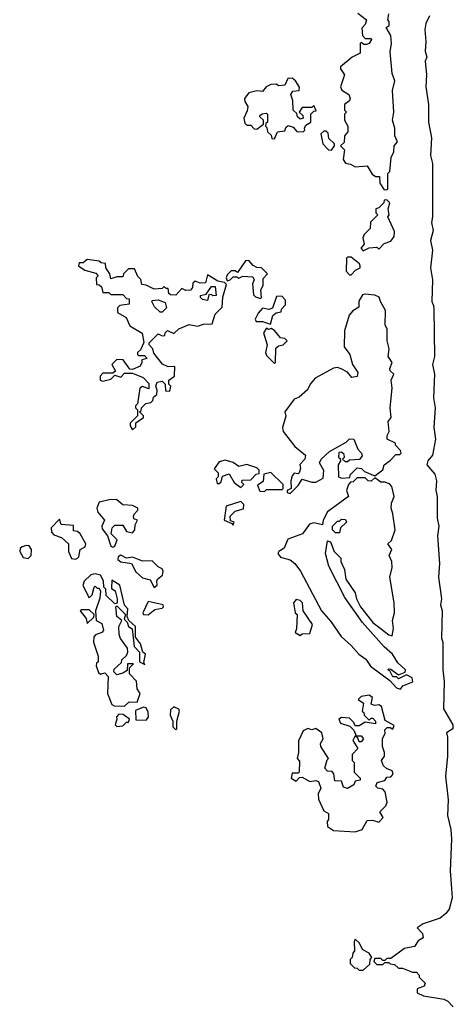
# Model space of a CAD drawing. Extents: x 2673034 to 2765626, y 830478 to 954748.
# Tile 47 of 126: x 2716202 to 2718402, y 835357 to 840355. Entities that reach past the tile are written whole.
import ezdxf

# ---------------------------------------------------------------- set-up
doc = ezdxf.new("R2010")
doc.units = 0

msp = doc.modelspace()

# ---------------------------------------------------------------- linework, layer by layer
at = {"layer": '0CON05XD'}
for points in [[(2717918.3, 840388.3), (2717962.5, 840355), (2717955, 840330), (2717938.3, 840311.7), (2717942.5, 840275), (2717955, 840260), (2717985, 840260), (2717987.5, 840255), (2717976.4, 840233.6), (2717961.7, 840228.3), (2717948.3, 840228.3), (2717935, 840240), (2717930, 840235), (2717930, 840185), (2717890, 840165), (2717830, 840115), (2717830, 840105), (2717850, 840075), (2717830, 840015), (2717837, 839997), (2717872.5, 839975), (2717878.8, 839955), (2717876.2, 839943.8), (2717850, 839925), (2717850, 839895), (2717860, 839885), (2717850, 839875), (2717850, 839845), (2717867.5, 839815), (2717867.5, 839785), (2717850, 839765), (2717848.3, 839731.7), (2717830, 839715), (2717850, 839695), (2717843.3, 839645), (2717855, 839627.5), (2717881.7, 839621.7), (2717905, 839607.5), (2717965, 839612.5), (2717990.7, 839570.7), (2718008.3, 839558.3), (2718028.3, 839558.3), (2718030, 839525), (2718051.7, 839491.7)], [(2718051.7, 839491.7), (2718065, 839492.5), (2718070, 839495), (2718070, 839575), (2718080, 839585), (2718086.7, 839655), (2718100, 839685), (2718103.3, 839715), (2718120, 839735), (2718106, 839765), (2718105.6, 839805), (2718093.3, 839845), (2718101.2, 839885), (2718094.3, 839995), (2718105.7, 840045), (2718092.7, 840082.7), (2718082.7, 840192.7), (2718089.2, 840235), (2718086, 840275), (2718062.5, 840315), (2718077.5, 840325), (2718077.5, 840345), (2718070, 840355), (2718076, 840385)], [(2718282.5, 840375), (2718262.5, 840335), (2718257.5, 840305), (2718263.3, 840245), (2718260, 840195), (2718267.5, 840165), (2718260, 840145), (2718266.7, 840075), (2718263.3, 840015), (2718276.7, 839925), (2718276.7, 839835), (2718292.5, 839755), (2718287.5, 839665), (2718297.5, 839625), (2718296.2, 839455)], [(2717495, 839750), (2717510, 839785), (2717548.3, 839791.7), (2717553, 839807), (2717565, 839817.5), (2717590, 839810), (2717608.3, 839788.3), (2717640, 839785), (2717650, 839795), (2717647.5, 839805), (2717655, 839820), (2717680, 839835), (2717680, 839875), (2717695, 839890), (2717707, 839893), (2717695, 839920), (2717685, 839910), (2717635, 839910), (2717620, 839885), (2717638.3, 839868.3), (2717640, 839855), (2717625, 839850), (2717611.7, 839861.7), (2717608.3, 839878.3), (2717590, 839895), (2717587.5, 839945), (2717577.5, 839975), (2717588.3, 839991.7), (2717620, 839995), (2717621.7, 840011.7), (2717602.5, 840045), (2717585, 840057.5), (2717563.6, 840056.4), (2717547, 840023), (2717515, 840020), (2717505, 840027.5), (2717476.7, 840026.7), (2717452.5, 840015), (2717435, 839990), (2717405, 839993.3), (2717365, 839983.3), (2717343.3, 839955), (2717345, 839940), (2717360, 839915), (2717357, 839893), (2717340, 839855), (2717345, 839830), (2717355, 839820), (2717375, 839820), (2717391.7, 839801.7), (2717405, 839800), (2717440, 839825), (2717440, 839845), (2717421.7, 839861.7), (2717421.7, 839868.3), (2717433, 839877), (2717455, 839880), (2717460, 839875), (2717460, 839835), (2717451.7, 839828.3), (2717450, 839815), (2717457, 839807), (2717460, 839785), (2717478.3, 839768.3), (2717481.7, 839751.7), (2717495, 839750)], [(2717785, 839692.5), (2717800, 839715), (2717800, 839725), (2717771.7, 839751.7), (2717768.3, 839778.3), (2717755, 839790), (2717745, 839790), (2717730, 839775), (2717740, 839725), (2717770, 839695), (2717785, 839692.5)], [(2717945, 839182.5), (2717975, 839197.5), (2718015, 839200), (2718025, 839190), (2718051.7, 839218.3), (2718085, 839230), (2718102.5, 839255), (2718105, 839280), (2718070, 839355), (2718077.5, 839365), (2718072.5, 839395), (2718080, 839425), (2718065, 839440), (2718051.7, 839438.3), (2718050, 839425), (2718025, 839400), (2718010, 839395), (2718010, 839375), (2718020, 839365), (2717983, 839327), (2717980, 839295), (2717950, 839265), (2717943, 839247), (2717950, 839215), (2717932.5, 839195), (2717945, 839182.5)], [(2718296.2, 839455), (2718297.5, 839355), (2718292.5, 839325), (2718300, 839285), (2718287.5, 839235), (2718297.5, 839185), (2718287.5, 839095), (2718296.7, 839035), (2718293.3, 838925), (2718302.5, 838905), (2718303.3, 838885), (2718307.5, 838645), (2718297.5, 838605), (2718307.5, 838555), (2718302.5, 838435), (2718310, 838385), (2718303.3, 838285), (2718312.5, 838225), (2718297.5, 838145), (2718272.5, 838115), (2718267.5, 838095), (2718308.3, 838048.3), (2718316.7, 838015), (2718313.3, 837965), (2718320, 837935), (2718320, 837825), (2718328.8, 837785), (2718322.5, 837735), (2718332.5, 837595), (2718327.5, 837525), (2718342.5, 837415), (2718337.5, 837385), (2718346.7, 837355), (2718342.5, 837215), (2718350, 837195), (2718350, 837055), (2718356.7, 836995), (2718353, 836857), (2718400, 836775), (2718400, 836755), (2718367.5, 836735), (2718373, 836713), (2718373.3, 836615), (2718363.3, 836515), (2718376.2, 836395), (2718373.3, 836315), (2718390, 836245), (2718393.3, 836195), (2718386.7, 836035), (2718393.3, 835945), (2718397, 835897), (2718380.7, 835839.3), (2718365, 835817.5), (2718336.1, 835793.9), (2718250, 835765), (2718220, 835745), (2718247, 835717), (2718250, 835695), (2718225, 835680), (2718205, 835650), (2718155, 835640), (2718085, 835590), (2718065, 835590), (2718055, 835580), (2718045, 835580), (2718035, 835590), (2718005, 835590), (2718000, 835575), (2718015, 835560), (2718045, 835560), (2718055, 835570), (2718075, 835570), (2718083, 835563), (2718105, 835560), (2718125, 835540), (2718145, 835540), (2718195, 835520), (2718215, 835520), (2718230, 835505), (2718230, 835495), (2718260, 835465), (2718255, 835450), (2718220, 835435), (2718220, 835415), (2718250.7, 835400.7), (2718355, 835383.3), (2718375, 835372.5), (2718402.5, 835345)], [(2716775, 838272.5), (2716791.7, 838288.3), (2716791.7, 838308.3), (2716830, 838335), (2716830, 838345), (2716810, 838365), (2716818.3, 838371.7), (2716820, 838385), (2716843, 838407), (2716868.3, 838411.7), (2716878.3, 838421.7), (2716881.7, 838438.3), (2716898.3, 838451.7), (2716900, 838475), (2716892.5, 838495), (2716900, 838515), (2716925, 838520), (2716940, 838505), (2716941.7, 838471.7), (2716965, 838470), (2716970, 838495), (2716960, 838505), (2716960, 838525), (2716987.5, 838545), (2716990, 838595), (2716955, 838592.5), (2716927, 838607), (2716883, 838663), (2716877.5, 838685), (2716860, 838705), (2716860, 838715), (2716905, 838760), (2716925, 838750), (2716938.3, 838751.7), (2716940, 838765), (2716953, 838777), (2716985, 838762.5), (2717010, 838785), (2717063, 838807), (2717105, 838800), (2717135, 838810), (2717178.3, 838811.7), (2717195, 838860), (2717230, 838895), (2717233.6, 838946.4), (2717251.7, 839011.7), (2717241.7, 839021.7), (2717208.3, 839028.3), (2717155, 839060), (2717145, 839020), (2717118.3, 839018.3), (2717093, 839027), (2717081.7, 839018.3), (2717080, 838995), (2717068.3, 838981.7), (2717045, 838980), (2717025, 838990), (2716995, 838957.5), (2716968.3, 838958.3), (2716960, 838965), (2716955, 838990), (2716945, 838990), (2716935, 839000), (2716925, 838990), (2716885, 838987.5), (2716845, 839007.5), (2716821.7, 839011.7), (2716817, 839037), (2716801.7, 839051.7), (2716785, 839090), (2716755, 839090), (2716730, 839065), (2716725, 839050), (2716695, 839050), (2716665, 839040), (2716660, 839065), (2716640, 839095), (2716638.3, 839118.3), (2716615, 839120), (2716605, 839130), (2716545, 839137.5), (2716525, 839120), (2716505, 839120), (2716500, 839105), (2716533, 839083), (2716588.3, 839068.3), (2716600, 839055), (2716590, 839045), (2716591.7, 839011.7), (2716605, 839010), (2716618.3, 838998.3), (2716625, 838970), (2716655, 838970), (2716665, 838960), (2716725, 838960), (2716745, 838940), (2716758.3, 838938.3), (2716758.3, 838911.7), (2716710, 838905), (2716698.3, 838891.7), (2716698.3, 838868.3), (2716743, 838843), (2716760.7, 838800.7), (2716823.6, 838763.6), (2716833, 838717), (2716815, 838680), (2716800, 838665), (2716800, 838655), (2716805, 838650), (2716835, 838650), (2716850, 838635), (2716821.7, 838628.3), (2716822.5, 838615), (2716813, 838597), (2716775, 838580), (2716761.7, 838581.7), (2716728.3, 838628.3), (2716695, 838630), (2716670, 838605), (2716688.3, 838571.7), (2716675, 838560), (2716625, 838560), (2716610, 838545), (2716610, 838525), (2716625, 838520), (2716665, 838530), (2716685, 838550), (2716715, 838540), (2716735, 838560), (2716775, 838560), (2716828.3, 838538.3), (2716858.3, 838508.3), (2716858.3, 838481.7), (2716825, 838492.5), (2716812.5, 838485), (2716800, 838405), (2716790, 838395), (2716790, 838385), (2716800, 838375), (2716800, 838345), (2716763.6, 838306.4), (2716763.3, 838293.3), (2716775, 838272.5)], [(2717425, 838940), (2717430, 838945), (2717426.4, 838983.6), (2717437.5, 839005), (2717438.3, 839041.7), (2717460, 839065), (2717430, 839095), (2717405, 839097.5), (2717386.7, 839106.7), (2717365, 839132.5), (2717348.3, 839131.7), (2717308.3, 839071.7), (2717295, 839080), (2717275, 839080), (2717255, 839060), (2717250, 839045), (2717255, 839030), (2717270, 839035), (2717285, 839050), (2717305, 839050), (2717315, 839042.5), (2717335, 839052.5), (2717385, 839050), (2717392.5, 839035), (2717383.3, 839015), (2717388.3, 838958.3), (2717398.3, 838948.3), (2717425, 838940)], [(2717885, 839060), (2717907, 839083), (2717930, 839095), (2717930, 839105), (2717926.4, 839116.4), (2717885, 839150), (2717865, 839150), (2717860, 839145), (2717858.3, 839078.3), (2717875, 839060), (2717885, 839060)], [(2717155, 838930), (2717130, 838935), (2717120, 838945), (2717120, 838955), (2717148.3, 838961.7), (2717175, 839000), (2717195, 839000), (2717200, 838955), (2717182.5, 838952.5), (2717175, 838960), (2717161.7, 838958.3), (2717155, 838930)], [(2716925, 838870), (2716915, 838870), (2716887, 838897), (2716872.5, 838925), (2716875, 838930), (2716905, 838932.5), (2716940, 838920), (2716947, 838893), (2716925, 838870)], [(2717475, 838810), (2717487, 838853), (2717503, 838867), (2717528.3, 838871.7), (2717530, 838885), (2717551.7, 838908.3), (2717551.7, 838931.7), (2717531.7, 838951.7), (2717505, 838950), (2717485, 838890), (2717466.7, 838883.3), (2717435, 838890), (2717412.5, 838865), (2717397.5, 838835), (2717403, 838823), (2717435, 838822.5), (2717475, 838810)], [(2717575, 837950), (2717615, 837990), (2717635, 838022.5), (2717685, 838006.7), (2717705, 838006.7), (2717743, 838027), (2717746.1, 838066.1), (2717723.3, 838105), (2717732.5, 838125), (2717775, 838162.5), (2717858.8, 838211.2), (2717875, 838227.5), (2717897.5, 838225), (2717917.5, 838175), (2717937.5, 838155), (2717939.3, 838140.7), (2717927, 838123), (2717875, 838120), (2717865, 838110), (2717855, 838110), (2717840, 838125), (2717850, 838135), (2717848.3, 838148.3), (2717835, 838160), (2717821.7, 838158.3), (2717820, 838135), (2717828.3, 838128.3), (2717830, 838115), (2717817.5, 838095), (2717820, 838035), (2717835, 838027.5), (2717878.3, 838031.7), (2717880, 838045), (2717915, 838080), (2717937, 838077), (2717951.7, 838061.7), (2718005, 838040), (2718045, 838070), (2718052.5, 838095), (2718083, 838117), (2718111.7, 838148.3), (2718131.7, 838148.3), (2718137.5, 838155), (2718135, 838167.5), (2718110, 838195), (2718110, 838205), (2718067.5, 838225), (2718067.5, 838245), (2718076.7, 838265), (2718072.5, 838315), (2718087.5, 838335), (2718082.5, 838385), (2718092.5, 838485), (2718087.5, 838525), (2718100, 838555), (2718083, 838573), (2718080, 838585), (2718092.5, 838615), (2718072.5, 838645), (2718077.5, 838685), (2718067.5, 838725), (2718067.5, 838785), (2718057.5, 838805), (2718059.3, 838879.3), (2718032.5, 838925), (2718027, 838947), (2718005, 838957.5), (2717955, 838962.5), (2717941.7, 838958.3), (2717923.6, 838926.4), (2717922.5, 838895), (2717892.7, 838877.3), (2717874.4, 838855.6), (2717850.8, 838775), (2717848, 838695), (2717878, 838655), (2717886.1, 838623.9), (2717891.2, 838605), (2717918, 838565), (2717915, 838543.3), (2717888.3, 838538.3), (2717866, 838566), (2717833.6, 838583.6), (2717815, 838590), (2717795, 838586.7), (2717701.2, 838535), (2717676.7, 838505), (2717663.3, 838476.7), (2717621.2, 838438.8), (2717595, 838428.8), (2717547.5, 838365), (2717552.5, 838342.5), (2717536.7, 838285), (2717540, 838265), (2717598.3, 838188.3), (2717652.5, 838145), (2717650, 838125), (2717623, 838097), (2717627, 838077), (2717620, 838055), (2717615, 838050), (2717595, 838052.5), (2717585, 838040), (2717577.5, 838015), (2717580, 837975), (2717560, 837965), (2717560, 837955), (2717575, 837950)], [(2717495, 838610), (2717500, 838615), (2717502.5, 838687.5), (2717515, 838700), (2717540, 838705), (2717560, 838725), (2717547, 838737), (2717525, 838740), (2717495, 838777.5), (2717478.3, 838788.3), (2717465, 838782.5), (2717455, 838790), (2717440, 838765), (2717457.5, 838705), (2717450, 838665), (2717455, 838650), (2717495, 838610)], [(2717325, 837980), (2717340, 837995), (2717330, 838005), (2717331.7, 838018.3), (2717375, 838020), (2717401.7, 838048.3), (2717418.3, 838051.7), (2717418.3, 838068.3), (2717405, 838080), (2717355, 838097.5), (2717315, 838087.5), (2717285, 838107.5), (2717245, 838120), (2717215, 838110), (2717190, 838075), (2717210, 838055), (2717210, 838035), (2717200, 838025), (2717205, 838000), (2717215, 838000), (2717225, 838010), (2717231.7, 838038.3), (2717265, 838050), (2717290, 838005), (2717325, 837980)], [(2717445, 837960), (2717455, 837970), (2717535, 837970), (2717540, 837975), (2717540, 837995), (2717477, 838057), (2717441.7, 838048.3), (2717438.3, 838011.7), (2717408.3, 837991.7), (2717421.7, 837961.7), (2717445, 837960)], [(2718135, 836957.5), (2718146.4, 836973.6), (2718196.4, 836993.6), (2718193.3, 837015), (2718165, 837030), (2718125, 837010), (2718115, 837020), (2718095, 837020), (2718080, 837050), (2718070, 837055), (2718075, 837060), (2718085, 837057.5), (2718125, 837030), (2718157.5, 837042.5), (2718160, 837055), (2718121.2, 837091.2), (2718094, 837135), (2718051.7, 837171.7), (2717942.5, 837295), (2717851.9, 837421.9), (2717770.8, 837580.8), (2717754.5, 837645), (2717765, 837710), (2717780, 837705), (2717797.5, 837655), (2717831.7, 837621.7), (2717832.5, 837605), (2717850, 837565), (2717857.5, 837515), (2717903.8, 837445), (2717911.4, 837415), (2717931.9, 837375), (2717994.6, 837294.6), (2718075, 837232), (2718091.7, 837228.3), (2718098.8, 837265), (2718093.3, 837305), (2718104, 837345), (2718103.3, 837395), (2718080, 837525), (2718092.5, 837575), (2718090, 837605), (2718077.5, 837635), (2718090, 837665), (2718070, 837695), (2718088.3, 837711.7), (2718106.7, 837765), (2718096.1, 837846.1), (2718086.7, 837875), (2718088.3, 837901.7), (2718103.3, 837935), (2718090, 837985), (2718078.3, 837998.3), (2718055, 838007.5), (2718035, 838007.5), (2718005, 838030), (2717985, 838012.5), (2717970, 838015), (2717955, 838030), (2717915, 838030), (2717895, 838010), (2717881.7, 838008.3), (2717870, 837995), (2717860, 837965), (2717870, 837935), (2717765, 837857.5), (2717742.5, 837815), (2717738.3, 837791.7), (2717695, 837801.2), (2717672.5, 837795), (2717636.7, 837745), (2717562.5, 837717.5), (2717545, 837672.5), (2717517.5, 837655), (2717512.5, 837645), (2717525, 837627.5), (2717575, 837614), (2717598.6, 837595), (2717626.9, 837555), (2717734.5, 837354.5), (2717780.8, 837300.8), (2717834.2, 837225), (2717885, 837178.8), (2717923.7, 837133.7), (2717959.2, 837109.2), (2717983, 837073), (2718081.2, 837001.2), (2718115, 836963.8), (2718135, 836957.5)], [(2716675, 837677.5), (2716685, 837682.5), (2716697.5, 837715), (2716666.1, 837746.1), (2716671.2, 837775), (2716685, 837790), (2716725, 837790), (2716745, 837757.5), (2716775, 837750), (2716787.5, 837765), (2716788.3, 837791.7), (2716800, 837815), (2716781.7, 837821.7), (2716780, 837835), (2716782.5, 837845), (2716802.5, 837865), (2716802.5, 837875), (2716775, 837888.8), (2716725, 837893.3), (2716695, 837918), (2716665, 837919.2), (2716605, 837906.7), (2716593.8, 837875), (2716598.8, 837855), (2716632.5, 837815), (2716620, 837785), (2716621.2, 837771.2), (2716647.5, 837735), (2716665, 837682.5), (2716675, 837677.5)], [(2717285, 837790), (2717290, 837805), (2717271.7, 837811.7), (2717270, 837835), (2717295, 837860), (2717338.3, 837871.7), (2717340, 837895), (2717325, 837910), (2717250, 837885), (2717240, 837815), (2717278.3, 837798.3), (2717285, 837790)], [(2716485, 837617.5), (2716495, 837622.5), (2716501.7, 837628.3), (2716510, 837665), (2716535, 837680), (2716537.5, 837695), (2716510, 837745), (2716495, 837757.5), (2716475, 837760), (2716475, 837787.5), (2716413, 837793), (2716405, 837820), (2716362.5, 837775), (2716363, 837753), (2716375, 837740), (2716415, 837727.5), (2716450, 837695), (2716450, 837655), (2716465, 837620), (2716485, 837617.5)], [(2717825, 837750), (2717805, 837750), (2717790, 837765), (2717790, 837785), (2717815, 837810), (2717825, 837810), (2717835, 837820), (2717855, 837817.5), (2717860, 837805), (2717830, 837775), (2717825, 837750)], [(2716245, 837620), (2716260, 837635), (2716262.5, 837665), (2716250, 837685), (2716235, 837686.7), (2716215, 837680), (2716205, 837670), (2716202.5, 837655), (2716220, 837625), (2716245, 837620)], [(2716885, 837472.5), (2716900, 837485), (2716897.5, 837505), (2716902.5, 837515), (2716927.5, 837535), (2716930, 837555), (2716925, 837567.5), (2716905, 837577.5), (2716875, 837607.5), (2716825, 837606.7), (2716775, 837626.7), (2716745, 837622.5), (2716715, 837636.7), (2716701.7, 837628.3), (2716700, 837615), (2716715, 837602.5), (2716770, 837595), (2716791.7, 837551.7), (2716825, 837522.5), (2716865, 837512.5), (2716885, 837472.5)], [(2716735, 836870), (2716758.3, 836891.7), (2716798.8, 836891.2), (2716813.3, 836935), (2716798.8, 836958.8), (2716795, 836997.5), (2716760, 837035), (2716760, 837065), (2716780, 837085), (2716750, 837085), (2716748.3, 837051.7), (2716725, 837037.5), (2716695, 837030), (2716680, 837045), (2716681.7, 837058.3), (2716718.3, 837091.7), (2716720, 837105), (2716745, 837127.5), (2716751.2, 837145), (2716748.8, 837165), (2716713.9, 837213.9), (2716706.7, 837235), (2716706, 837275), (2716720, 837305), (2716696.1, 837326.1), (2716690, 837375), (2716695, 837380), (2716740, 837335), (2716732.5, 837312.5), (2716747, 837297), (2716754.4, 837274.4), (2716772.5, 837262.5), (2716784, 837174), (2716810, 837145), (2716810, 837095), (2716837.5, 837082.5), (2716831.7, 837091.7), (2716840, 837135), (2716827.5, 837145), (2716816.1, 837186.1), (2716790, 837220), (2716790, 837275), (2716756.2, 837306.2), (2716747.5, 837325), (2716751.2, 837365), (2716733.8, 837383.8), (2716710, 837485), (2716670, 837510), (2716668.3, 837468.3), (2716686.7, 837456.7), (2716697.5, 837415), (2716697, 837393), (2716685, 837390), (2716641.7, 837431.7), (2716640, 837465), (2716630, 837475), (2716627, 837507), (2716612.5, 837535), (2716585, 837542.5), (2716563, 837537), (2716530, 837505), (2716523, 837483), (2716555, 837420), (2716570, 837435), (2716580, 837475), (2716585, 837480), (2716595, 837470), (2716605, 837470), (2716612.5, 837455), (2716608.3, 837418.3), (2716587.5, 837355), (2716590, 837305), (2716620, 837290), (2716627.5, 837255), (2716620, 837245), (2716587, 837233), (2716578.3, 837221.7), (2716577.5, 837195), (2716600, 837125), (2716600, 837095), (2716591.7, 837088.3), (2716590, 837075), (2716601.7, 837041.7), (2716612.5, 837032.5), (2716635, 837040), (2716651.7, 837021.7), (2716647.5, 836935), (2716669.3, 836879.3), (2716681.7, 836871.7), (2716735, 836870)], [(2716855, 837334), (2716888.3, 837361.7), (2716925, 837367.5), (2716932.5, 837375), (2716930, 837385), (2716855, 837402.5), (2716827.5, 837345), (2716830, 837335), (2716855, 837334)], [(2717625, 837230), (2717635, 837237.5), (2717675, 837240), (2717687.5, 837285), (2717640, 837355), (2717637.5, 837395), (2717625, 837407.5), (2717605, 837412.5), (2717592.5, 837395), (2717600, 837345), (2717610, 837335), (2717606.2, 837263.8), (2717600, 837245), (2717625, 837230)], [(2716545, 837290), (2716578.3, 837321.7), (2716580, 837335), (2716555, 837360), (2716515, 837360), (2716510, 837355), (2716540, 837315), (2716545, 837290)], [(2717905, 836233.3), (2717940, 836245), (2717965, 836290), (2717991.7, 836291.7), (2718025, 836282.5), (2718047.5, 836305), (2718030, 836335), (2718060, 836365), (2718066.4, 836383.6), (2718056.2, 836435), (2718045, 836450), (2718020, 836455), (2718010, 836465), (2718017, 836483), (2718055, 836492.5), (2718065, 836510), (2718085, 836512.5), (2718096.7, 836525), (2718093, 836543), (2718063.9, 836553.9), (2718048.3, 836568.3), (2718037.5, 836595), (2718053, 836617), (2718053.3, 836635), (2718042.5, 836665), (2718042.5, 836705), (2718056.7, 836733.3), (2718055, 836750), (2718067, 836763), (2718082.5, 836762.5), (2718095, 836753.3), (2718101.7, 836771.7), (2718057.5, 836797.5), (2718038.3, 836868.3), (2718025, 836877.5), (2718003.3, 836873.3), (2717985, 836880), (2717993.3, 836915), (2717975, 836926.7), (2717935, 836918.8), (2717920, 836905), (2717947.5, 836885), (2717940, 836845), (2717948.3, 836838.3), (2717950, 836825), (2717975, 836800), (2717985, 836810), (2717995, 836810), (2718007.5, 836795), (2718008.3, 836781.7), (2717955, 836790), (2717925, 836770), (2717905, 836770), (2717898.3, 836788.3), (2717875, 836810), (2717835, 836812.5), (2717822.5, 836805), (2717830, 836785), (2717878.3, 836768.3), (2717898.3, 836748.3), (2717910, 836720), (2717935, 836720), (2717947.5, 836705), (2717935, 836690), (2717925, 836690), (2717918.3, 836708.3), (2717905, 836720), (2717893, 836697), (2717917.5, 836655), (2717890, 836625), (2717890, 836595), (2717900, 836585), (2717900, 836535), (2717930, 836505), (2717930, 836495), (2717905, 836490), (2717898.3, 836471.7), (2717865, 836453.3), (2717845, 836460), (2717835, 836490), (2717801.7, 836491.7), (2717797, 836527), (2717788.3, 836538.3), (2717765, 836540), (2717750, 836555), (2717762.5, 836597.5), (2717770, 836605), (2717730, 836665), (2717728.3, 836681.7), (2717742.5, 836705), (2717736, 836736), (2717705, 836756.7), (2717685, 836750), (2717665, 836757.5), (2717640, 836745), (2717617.5, 836695), (2717617.5, 836635), (2717610, 836605), (2717621.7, 836591.7), (2717620, 836535), (2717615, 836530), (2717585, 836530), (2717580, 836505), (2717605, 836490), (2717621.7, 836508.3), (2717635, 836510), (2717675, 836487.5), (2717705, 836492.5), (2717718.3, 836488.3), (2717730, 836455), (2717717.5, 836425), (2717718.3, 836398.3), (2717745, 836340), (2717770, 836325), (2717770, 836295), (2717762.5, 836285), (2717765, 836260), (2717795, 836240), (2717905, 836233.3)], [(2716845, 836800), (2716856.2, 836815), (2716855, 836840), (2716845, 836862.5), (2716830, 836865), (2716790.7, 836849.3), (2716791.7, 836801.7), (2716845, 836800)], [(2716995, 836750), (2717000, 836755), (2717000, 836795), (2717012.5, 836845), (2717010, 836855), (2716985, 836866.7), (2716967.5, 836852.5), (2716966.7, 836825), (2716980, 836795), (2716980, 836765), (2716995, 836750)], [(2716695, 836767.5), (2716725, 836770), (2716745, 836790), (2716755, 836790), (2716760, 836805), (2716728, 836828), (2716705, 836830), (2716693.3, 836816.7), (2716696.1, 836803.9), (2716687.5, 836775), (2716695, 836767.5)], [(2717945, 835530), (2717978.3, 835561.7), (2717980, 835585), (2717990, 835595), (2717976.4, 835616.4), (2717943.6, 835633.6), (2717925, 835670), (2717905, 835687.5), (2717900, 835675), (2717901.7, 835628.3), (2717893, 835617), (2717890, 835595), (2717880, 835585), (2717880, 835565), (2717901.7, 835541.7), (2717915, 835540), (2717925, 835530), (2717945, 835530)]]:
    msp.add_lwpolyline(points, dxfattribs=at)

doc.saveas('drawing.dxf')
